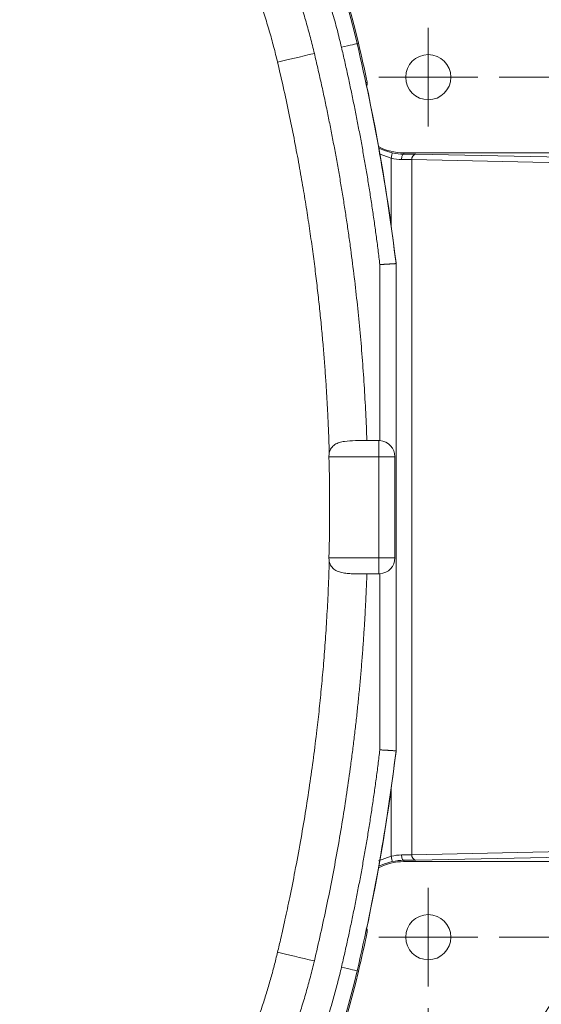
# Model space of a CAD drawing. Header units: millimetres. Extents: x 0 to 420, y 0 to 297.
# Tile 25 of 106: x 125 to 150, y 52 to 97. Entities that reach past the tile are written whole.
import ezdxf

# ---------------------------------------------------------------- set-up
doc = ezdxf.new("R2010")
doc.units = ezdxf.units.MM
doc.styles.add('SLDTEXTSTYLE0', font='TXT', dxfattribs={"width": 0.75})
doc.dimstyles.new('SLDDIMSTYLE1', dxfattribs={"dimtxt": 3.5, "dimasz": 3.302, "dimexe": 0, "dimexo": 0.0625, "dimgap": 0.875, "dimtad": 2, "dimdec": 6, "dimlfac": 2, "dimrnd": 1e-09, "dimzin": 12, "dimdsep": 46, "dimtxsty": 'SLDTEXTSTYLE0', "dimsah": 1, "dimcen": 0.09, "dimadec": 0, "dimazin": 3, "dimtfac": 1, "dimtofl": 0, "dimtmove": 0, "dimatfit": 3, "dimfxl": 1, "dimfrac": 2, "dimtolj": 1, "dimtzin": 12, "dimarcsym": 0})

# ---------------------------------------------------------------- blocks, each defined once
blk = doc.blocks.new('_D_5')
at = {"color": 7, "linetype": 'Continuous', "lineweight": 0}
for p, q in [((147.673, 94.755), (201.563, 94.755)), ((200.563, 94.755), (200.563, 54.755)), ((147.673, 54.755), (201.563, 54.755))]:
    blk.add_line(p, q, dxfattribs=at)
for points in [[(200.563, 94.755), (200.055, 91.453), (201.071, 91.453)], [(200.563, 54.755), (201.071, 58.057), (200.055, 58.057)]]:
    blk.add_solid(points, dxfattribs=at)
at = {"color": 7, "linetype": 'Continuous', "lineweight": 0, "insert": (196.051, 72.169), "char_height": 3.5, "attachment_point": 1, "rotation": 90, "style": 'SLDTEXTSTYLE0'}
blk.add_mtext('80', dxfattribs=at)
blk = doc.blocks.new('_D_6')
at = {"color": 7, "linetype": 'Continuous', "lineweight": 0}
for p, q in [((166.356, 59.755), (166.356, 32.18)), ((144.373, 51.455), (144.373, 32.18)), ((144.373, 33.18), (166.356, 33.18))]:
    blk.add_line(p, q, dxfattribs=at)
for points in [[(144.373, 33.18), (147.675, 32.672), (147.675, 33.688)], [(166.356, 33.18), (163.054, 33.688), (163.054, 32.672)]]:
    blk.add_solid(points, dxfattribs=at)
at = {"color": 7, "linetype": 'Continuous', "lineweight": 0, "insert": (153.976, 37.692), "char_height": 3.5, "attachment_point": 1, "style": 'SLDTEXTSTYLE0'}
blk.add_mtext('40', dxfattribs=at)
blk = doc.blocks.new('SW_CENTERMARKSYMBOL_8')
at = {"color": 0, "linetype": 'Continuous', "lineweight": 0}
for p, q in [((0, 1.25), (0, 2.3)), ((0, 0), (0, 1.25)), ((-1.25, 0), (-2.3, 0)), ((0, 0), (-1.25, 0)), ((0, 0), (0, -1.25)), ((0, 0), (1.25, 0)), ((1.25, 0), (2.3, 0)), ((0, -1.25), (0, -2.3))]:
    blk.add_line(p, q, dxfattribs=at)
blk = doc.blocks.new('SW_CENTERMARKSYMBOL_9')
at = {"color": 0, "linetype": 'Continuous', "lineweight": 0}
for p, q in [((0, 1.25), (0, 2.3)), ((0, 0), (0, 1.25)), ((-1.25, 0), (-2.3, 0)), ((0, 0), (-1.25, 0)), ((0, 0), (0, -1.25)), ((0, 0), (1.25, 0)), ((1.25, 0), (2.3, 0)), ((0, -1.25), (0, -2.3))]:
    blk.add_line(p, q, dxfattribs=at)

msp = doc.modelspace()

# ---------------------------------------------------------------- linework, layer by layer
at = {"color": 7, "linetype": 'Continuous', "lineweight": 15}
for p, q in [((141.06595371, 96.31869698), (141.1277153, 96.33313621)), ((141.47708792, 94.49916089), (141.53291512, 94.5198437)), ((143.23006797, 91.237252), (143.23006797, 91.17839242)), ((163.51239983, 91.237252), (143.23006797, 91.237252)), ((143.79624877, 91.1710983), (151.43790696, 91.01213271)), ((143.60473905, 90.92113132), (151.24639723, 90.76217318)), ((143.60473905, 90.92113132), (143.60473905, 58.58827883)), ((142.87302498, 86.08627821), (142.87302498, 86.12206334)), ((142.12302346, 77.85303647), (142.12302346, 86.04021872)), ((142.87302498, 63.4231394), (142.87302498, 86.08627821)), ((141.51901234, 77.8547054), (142.07302261, 77.8547054)), ((142.07302261, 77.1047076), (142.07302261, 77.8547054)), ((139.75578774, 77.1047076), (142.07302261, 77.1047076)), ((142.07302261, 77.1047076), (142.07302261, 72.40471)), ((142.82302413, 77.1047076), (142.07302261, 77.1047076)), ((142.82302413, 72.40471), (142.82302413, 77.1047076)), ((142.07302261, 72.40471), (139.75578774, 72.40471)), ((142.07302261, 72.40471), (142.82302413, 72.40471)), ((142.07302261, 71.65470475), (142.07302261, 72.40471)), ((142.07302261, 71.65470475), (141.51901234, 71.65470475)), ((142.12302346, 71.65637368), (142.12302346, 63.46919889)), ((142.87302498, 63.38735426), (142.87302498, 63.4231394)), ((151.24639723, 58.74724442), (143.60473905, 58.58827883)), ((143.23006797, 58.2721656), (143.23006797, 58.33102519)), ((143.23006797, 58.2721656), (163.51239983, 58.2721656)), ((143.79624877, 58.33831931), (151.43790696, 58.49728489)), ((141.53291512, 54.98956645), (141.47708792, 55.01025671)), ((141.06595371, 53.19071317), (141.1277153, 53.17627395))]:
    msp.add_line(p, q, dxfattribs=at)
at = {"color": 8, "linetype": 'Continuous', "lineweight": 15}
for p, q in [((142.08204899, 91.19775647), (142.64718298, 90.99129344)), ((142.64718298, 87.85609657), (142.64718298, 90.99129344)), ((142.64718298, 58.51812417), (142.64718298, 61.65332103)), ((142.64718298, 58.51812417), (142.06169028, 58.30422545))]:
    msp.add_line(p, q, dxfattribs=at)
at = {"color": 7, "linetype": 'Continuous', "lineweight": 15, "flags": 128}
for points in [[(140.33575583, 96.14799673), (140.47666866, 96.18093575), (140.61228413, 96.21263797), (140.73750976, 96.24191875), (140.84763679, 96.2676605), (140.9385227, 96.28890956), (141.00675884, 96.30486125), (141.04977105, 96.31491209), (141.06595371, 96.31869698)], [(139.07473389, 95.85979337), (138.83796934, 95.80352659), (138.60345486, 95.74780369), (138.37341819, 95.69313878), (138.15004233, 95.64006085), (137.93544698, 95.58906907), (137.7316736, 95.54064775), (137.54065562, 95.49525136), (137.36421097, 95.45332695)], [(142.64718298, 90.99129344), (142.65714068, 91.03848541), (142.66672212, 91.0839116), (142.67556969, 91.12585837), (142.6833481, 91.1627462), (142.6897705, 91.19318927), (142.69459102, 91.2160402), (142.69763086, 91.23044962), (142.69877452, 91.23587364)], [(143.13291985, 90.92842544), (143.13505072, 90.9767052), (143.14075786, 91.02316702), (143.14982895, 91.06606001), (143.16192124, 91.10377485), (143.17657653, 91.13488102), (143.1932472, 91.15822369), (143.21130369, 91.17290879), (143.23006797, 91.17839242)], [(142.87300635, 86.12251783), (142.87300635, 86.12253273), (142.87300262, 86.12254763), (142.87300262, 86.12256253), (142.8729989, 86.12257743), (142.8729989, 86.12259233), (142.87299517, 86.12260724), (142.87299517, 86.12262214), (142.87299145, 86.12263704)], [(142.64718298, 58.51812417), (142.65714068, 58.47092474), (142.66672212, 58.42549855), (142.67556969, 58.38355923), (142.6833481, 58.34667141), (142.6897705, 58.31622833), (142.69459102, 58.29336995), (142.69763086, 58.27896798), (142.69877452, 58.27354396)], [(143.13291985, 58.58098472), (143.13505072, 58.5327124), (143.14075786, 58.48625058), (143.14982895, 58.44335759), (143.16192124, 58.40564275), (143.17657653, 58.37452913), (143.1932472, 58.35119391), (143.21130369, 58.33650882), (143.23006797, 58.33102519)], [(139.07473389, 53.64962423), (138.83796934, 53.70589102), (138.60345486, 53.76160646), (138.37341819, 53.81627882), (138.15004233, 53.86935676), (137.93544698, 53.92034853), (137.7316736, 53.9687773), (137.54065562, 54.01416624), (137.36421097, 54.05608321)], [(140.33575583, 53.36142087), (140.47666866, 53.32847441), (140.61228413, 53.29677964), (140.73750976, 53.26749886), (140.84763679, 53.24174965), (140.9385227, 53.22050059), (141.00675884, 53.20455635), (141.04977105, 53.19449807), (141.06595371, 53.19071317)]]:
    msp.add_lwpolyline(points, dxfattribs=at)
at = {"color": 8, "linetype": 'Continuous', "lineweight": 15, "flags": 128}
for points in [[(142.69877452, 91.23587364), (142.33909402, 91.33954847), (142.07392413, 91.45467484)], [(142.07392413, 58.05474276), (142.33909402, 58.16986168), (142.69877452, 58.27354396)]]:
    msp.add_lwpolyline(points, dxfattribs=at)
at = {"color": 7, "linetype": 'Continuous', "lineweight": 15}
for centre in [(144.37302399, 94.75470755), (144.37302399, 54.75470755)]:
    msp.add_circle(centre, 1.05, dxfattribs=at)
for centre, radius, start, end in [((108.27022906, 88.65191262), 33.67995127, 13.157959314, 76.842040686), ((108.27022906, 88.65191262), 33.74337819, 13.157959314, 76.842040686), ((48.82302399, 74.75470755), 94.72995127, 6.8695691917, 13.157959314), ((48.82302399, 74.75470755), 94.79337819, 12.0349077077, 13.157959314), ((48.82302399, 74.75470755), 94.73446735, 6.8916279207, 12.0297118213), ((141.28844669, 94.4677277), 0.25, 0, 12.034907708), ((143.23006822, 93.75470755), 2.51745506, 242.337318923, 270), ((143.83336763, 90.94431492), 0.22980102, 99.295487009, 185.790167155), ((142.07302399, 77.10470755), 0.75, 0, 86.177446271), ((142.07302399, 72.40470755), 0.75, 273.822553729, 0), ((48.82302399, 74.75470755), 94.72995127, 346.842040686, 353.1304308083), ((48.82302399, 74.75470755), 94.73446735, 347.9702881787, 353.1083720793), ((143.23006822, 55.75470755), 2.51745506, 90, 117.662681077), ((143.83336216, 58.5650978), 0.22979532, 174.210333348, 260.705661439), ((48.82302399, 74.75470755), 94.79337819, 346.842040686, 347.9650922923), ((141.28844669, 55.04168739), 0.25, 347.965092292, 0), ((108.27022906, 60.85750247), 33.67995127, 283.157959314, 346.842040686), ((108.27022906, 60.85750247), 33.74337819, 283.157959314, 346.842040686)]:
    msp.add_arc(centre, radius, start, end, dxfattribs=at)
for points, knots in [([(140.33575497, 96.14799572), (140.30325643, 96.28473942), (140.23828022, 96.55813907), (140.13421214, 96.96650886), (140.02535555, 97.37341082), (139.91123431, 97.7787336), (139.7919759, 98.18250699), (139.66754623, 98.58472291), (139.5379543, 98.98538369), (139.40319826, 99.3844879), (139.26327661, 99.78203879), (138.9231067, 100.71051313), (138.33138471, 102.1511856), (137.3986903, 104.06040428), (136.34522336, 105.90585271), (135.43563983, 107.28385646), (134.7463774, 108.23682997), (134.32284588, 108.79683587), (133.88770594, 109.3474811), (133.44068611, 109.88852689), (132.98278694, 110.42088966), (132.66797326, 110.76750723), (132.51049312, 110.94089671)], [0, 0, 0, 0, 0.0249216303, 0.0498272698, 0.0747209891, 0.0996068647, 0.1244889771, 0.1493714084, 0.1742582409, 0.1991535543, 0.2240614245, 0.2489859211, 0.3744857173, 0.5000014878, 0.6255012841, 0.7510170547, 0.7925434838, 0.8340330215, 0.8755045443, 0.9169769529, 0.9584691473, 1, 1, 1, 1]), ([(132.28590425, 109.20272831), (132.36766255, 109.10660936), (132.53110892, 108.91445404), (132.77183606, 108.6226767), (133.00915831, 108.32848102), (133.2427667, 108.03160242), (133.47274394, 107.73211174), (133.69906779, 107.42999005), (133.92174448, 107.12524241), (134.14077123, 106.81786761), (134.35615282, 106.50786552), (134.85077147, 105.77750747), (135.58713101, 104.60259251), (136.49359224, 102.94446427), (137.29953657, 101.23682126), (137.86203679, 99.83510629), (138.23977831, 98.7676456), (138.47476342, 98.04981774), (138.69247529, 97.32584274), (138.89448144, 96.59608406), (139.01460787, 96.10539199), (139.07473339, 95.85979145)], [0, 0, 0, 0, 0.0250512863, 0.0500810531, 0.0750928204, 0.1000901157, 0.1250764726, 0.1500554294, 0.1750305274, 0.2000053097, 0.2249833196, 0.2499680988, 0.3751213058, 0.5000749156, 0.6249146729, 0.7497794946, 0.7997284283, 0.849696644, 0.8997124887, 0.9498042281, 1, 1, 1, 1]), ([(137.3642111, 95.45332632), (137.33521544, 95.5739489), (137.27705337, 95.8159044), (137.18381957, 96.17847718), (137.08580774, 96.54202295), (136.98254878, 96.90634217), (136.87409905, 97.27136111), (136.76037403, 97.63697359), (136.64132849, 98.00308352), (136.51690776, 98.36959342), (136.3870609, 98.73640751), (136.25173852, 99.10342686), (136.11090022, 99.4705351), (135.96452389, 99.83759838), (135.81259415, 100.20446588), (135.65509757, 100.5709851), (135.49202122, 100.93700529), (135.32335266, 101.30237742), (135.14907993, 101.66695424), (134.96919164, 102.03059021), (134.7836767, 102.39314146), (134.59252653, 102.75446356), (134.39574021, 103.11439541), (134.19336578, 103.47277567), (133.98546425, 103.82942779), (133.77209806, 104.18417193), (133.55332948, 104.53683063), (133.32922039, 104.88722859), (133.09983219, 105.23519265), (132.86522623, 105.58055213), (132.62546222, 105.92313748), (132.38060448, 106.26278473), (132.13070503, 106.59931052), (131.87590165, 106.93257965), (131.61623249, 107.26235239), (131.3522464, 107.58881448), (131.17243862, 107.80332344), (131.08253841, 107.91057354)], [0, 0, 0, 0, 0.0264323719, 0.0530203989, 0.0797620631, 0.106655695, 0.1336998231, 0.1608931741, 0.1882346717, 0.2157234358, 0.2433587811, 0.2711402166, 0.2990665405, 0.3271333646, 0.3553357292, 0.3836689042, 0.4121283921, 0.4407099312, 0.4694094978, 0.4982233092, 0.5271478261, 0.5561797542, 0.5853154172, 0.614547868, 0.643869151, 0.6732715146, 0.7027474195, 0.7322895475, 0.7618908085, 0.7915443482, 0.8212435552, 0.8509820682, 0.8807536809, 0.9105505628, 0.9403633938, 0.9701829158, 1, 1, 1, 1]), ([(139.07473339, 95.85979145), (139.12854054, 95.63116701), (139.23610015, 95.17415049), (139.39085793, 94.48745662), (139.54068623, 93.80036781), (139.68512026, 93.11277361), (139.82428439, 92.42470359), (139.95814532, 91.73614982), (140.08671197, 91.04711445), (140.20998195, 90.35759691), (140.32795588, 89.66759736), (140.44063363, 88.97711574), (140.54801512, 88.28615218), (140.65010075, 87.59470627), (140.77482566, 86.703064), (140.91547627, 85.61100911), (141.06330789, 84.31822453), (141.1924253, 83.02548783), (141.3029517, 81.73280511), (141.39442994, 80.44016016), (141.46856271, 79.14761259), (141.50219996, 78.28556806), (141.51901227, 77.85470755)], [0, 0, 0, 0, 0.03871479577, 0.07739024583, 0.1160285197, 0.15463179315, 0.19320224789, 0.23174207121, 0.2702534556, 0.30873859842, 0.34719970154, 0.38563897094, 0.42405861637, 0.46246085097, 0.50084789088, 0.5724623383, 0.64395010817, 0.71532574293, 0.78660385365, 0.85779911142, 0.92892623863, 1, 1, 1, 1]), ([(142.12302399, 86.04021641), (142.09512108, 86.26690529), (142.03932488, 86.72020489), (141.94937561, 87.39925438), (141.85486699, 88.07747789), (141.75534917, 88.754821), (141.65094262, 89.43129829), (141.54161509, 90.10690583), (141.42737519, 90.78164467), (141.30822075, 91.45551455), (141.18415179, 92.12851541), (141.05517042, 92.80064774), (140.92126821, 93.47190956), (140.78247679, 94.14230827), (140.638678, 94.81181624), (140.49031307, 95.48053661), (140.38728026, 95.92548377), (140.33575497, 96.14799572)], [0, 0, 0, 0, 0.0667203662, 0.1334177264, 0.2000956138, 0.2667575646, 0.3334071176, 0.4000478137, 0.4666831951, 0.5333168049, 0.5999521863, 0.6665928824, 0.7332424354, 0.7999043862, 0.8665822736, 0.9332796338, 1, 1, 1, 1]), ([(139.76925537, 77.26804113), (139.76246564, 77.48846329), (139.74868044, 77.9359867), (139.72105976, 78.6172066), (139.68746526, 79.31871024), (139.64696556, 80.04097881), (139.59919979, 80.78457953), (139.54346703, 81.55012715), (139.47910908, 82.33832407), (139.40541655, 83.15000936), (139.32165131, 83.98617466), (139.22704038, 84.84801961), (139.12072854, 85.73711974), (139.00144241, 86.65546116), (138.86780443, 87.60548034), (138.71832227, 88.58995995), (138.55136397, 89.61207082), (138.36513666, 90.67592185), (138.15693435, 91.7868425), (137.92294637, 92.95190863), (137.66025963, 94.18103916), (137.46493448, 95.02046125), (137.3642111, 95.45332632)], [0, 0, 0, 0, 0.0360034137, 0.0730977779, 0.1113068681, 0.1506624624, 0.1912004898, 0.2329572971, 0.275976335, 0.3203094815, 0.3660176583, 0.4131714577, 0.4618589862, 0.512205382, 0.5643583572, 0.6184848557, 0.6747722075, 0.7334380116, 0.7948082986, 0.8592957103, 0.9274429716, 1, 1, 1, 1]), ([(141.50768745, 94.34776509), (141.51598332, 94.36554441), (141.52891958, 94.39326879), (141.53839266, 94.44242904), (141.53958748, 94.48245728), (141.53454347, 94.51071976), (141.53291512, 94.5198437)], [0, 0, 0, 0, 0.3301469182, 0.5148181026, 0.8433693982, 1, 1, 1, 1]), ([(143.23006822, 91.17838969), (143.25717807, 91.17818064), (143.31131322, 91.17776319), (143.3896071, 91.17703231), (143.46549013, 91.1762273), (143.56266486, 91.1750474), (143.67750442, 91.17340244), (143.75665789, 91.17186409), (143.79625031, 91.17109461)], [0, 0, 0, 0, 0.1251707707, 0.2499511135, 0.3747809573, 0.5000997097, 0.7499508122, 1, 1, 1, 1]), ([(142.12302399, 86.04021641), (142.14376341, 86.0414702), (142.18441258, 86.04392762), (142.24373692, 86.04754646), (142.29986717, 86.05097302), (142.35259092, 86.0541859), (142.40177609, 86.05716889), (142.44736076, 86.0599154), (142.48934353, 86.06242576), (142.52777398, 86.06470656), (142.56274379, 86.06676915), (142.59437753, 86.06862962), (142.62282731, 86.07030446), (142.66991328, 86.07311284), (142.7302047, 86.07677016), (142.79295986, 86.0805648), (142.83774186, 86.08325405), (142.86611402, 86.08492322), (142.87066156, 86.08518503), (142.87290976, 86.08531447)], [0, 0, 0, 0, 0.053471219, 0.1048033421, 0.1539962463, 0.2010498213, 0.2459639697, 0.2887386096, 0.3293736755, 0.3678691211, 0.4042249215, 0.4384410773, 0.470517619, 0.5004546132, 0.6047370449, 0.7068263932, 0.8067288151, 0.904450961, 1, 1, 1, 1]), ([(141.51901227, 77.85470755), (141.33750026, 77.85470755), (141.15897326, 77.8554471), (140.80783495, 77.84947599), (140.63432241, 77.84276846), (140.39136272, 77.80649772), (140.31217882, 77.7897142), (140.16279307, 77.74119389), (140.09299518, 77.70982177), (139.96502702, 77.62354716), (139.90918937, 77.56998474), (139.81904146, 77.43535401), (139.78637497, 77.35604686), (139.76925592, 77.26804108)], [0, 0, 0, 0, 0.25, 0.25, 0.5, 0.5, 0.625, 0.625, 0.75, 0.75, 0.875, 0.875, 1, 1, 1, 1]), ([(139.75578878, 72.40470755), (139.77658438, 73.17796245), (139.78723755, 73.95977352), (139.78723755, 74.75470755), (139.78723755, 75.54964157), (139.77658438, 76.33145264), (139.75578878, 77.10470755)], [0.990977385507, 0.990977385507, 0.990977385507, 0.990977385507, 1, 1, 1, 1.009022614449, 1.009022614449, 1.009022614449, 1.009022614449]), ([(137.36421111, 54.05608877), (137.41507969, 54.27273012), (137.53253777, 54.77296573), (137.72248308, 55.62076237), (137.94382378, 56.65783739), (138.18690669, 57.87252986), (138.50939551, 59.61542828), (138.86482006, 61.80426253), (139.13747743, 63.86700382), (139.3086342, 65.39491393), (139.41262736, 66.42739174), (139.50790501, 67.50122245), (139.59317561, 68.61840595), (139.66662735, 69.7815554), (139.72834443, 70.9941586), (139.75542505, 71.81974141), (139.76925537, 72.24137396)], [0, 0, 0, 0, 0.0363313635, 0.0838909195, 0.1418424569, 0.2094575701, 0.2861306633, 0.4312142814, 0.5714388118, 0.6257782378, 0.6822225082, 0.7408532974, 0.801779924, 0.8651426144, 0.9311271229, 1, 1, 1, 1]), ([(139.76925594, 72.24137401), (139.77783011, 72.1972959), (139.7901479, 72.15586113), (139.82184419, 72.07763367), (139.84152421, 72.04052459), (139.90875945, 71.93999308), (139.96567534, 71.88543721), (140.09227233, 71.80007464), (140.16322268, 71.76805004), (140.31254562, 71.71961378), (140.39062907, 71.70305363), (140.55278269, 71.67879306), (140.6373569, 71.67115559), (140.80805008, 71.66103178), (140.89451091, 71.65847711), (141.15706197, 71.65397691), (141.33748482, 71.65470755), (141.51901227, 71.65470755)], [0, 0, 0, 0, 0.0625, 0.0625, 0.125, 0.125, 0.25, 0.25, 0.375, 0.375, 0.5, 0.5, 0.625, 0.625, 0.75, 0.75, 1, 1, 1, 1]), ([(141.51901227, 71.65470755), (141.51039614, 71.42243837), (141.49316077, 70.95781647), (141.46042626, 70.26102614), (141.42264998, 69.56420285), (141.37933759, 68.86736383), (141.33062164, 68.17050446), (141.2764666, 67.47362599), (141.21688199, 66.7767281), (141.15186526, 66.07981088), (141.08141712, 65.38287432), (141.00553732, 64.68591842), (140.92422611, 63.98894326), (140.8374828, 63.2919485), (140.71943196, 62.39924567), (140.56354568, 61.31161156), (140.36143513, 60.03024773), (140.14107525, 58.75053128), (139.90257933, 57.47243692), (139.64552122, 56.19606568), (139.37149614, 54.92103871), (139.173714, 54.07368444), (139.07473337, 53.64962364)], [0, 0, 0, 0, 0.0383122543, 0.0766382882, 0.1149804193, 0.1533409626, 0.1917222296, 0.2301265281, 0.2685561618, 0.3070134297, 0.345500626, 0.3840200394, 0.4225739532, 0.4611646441, 0.4997943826, 0.5710025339, 0.6422705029, 0.7136124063, 0.7850423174, 0.8565742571, 0.9282221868, 1, 1, 1, 1]), ([(140.33575497, 53.36141937), (140.38728026, 53.58393132), (140.49031307, 54.02887848), (140.638678, 54.69759885), (140.78247679, 55.36710682), (140.92126821, 56.03750553), (141.05517042, 56.70876735), (141.18415179, 57.38089969), (141.30822075, 58.05390054), (141.42737519, 58.72777042), (141.54161509, 59.40250926), (141.65094262, 60.0781168), (141.75534917, 60.75459409), (141.85486699, 61.4319372), (141.94937561, 62.11016071), (142.03932488, 62.7892102), (142.09512108, 63.2425098), (142.12302399, 63.46919868)], [0, 0, 0, 0, 0.06672036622, 0.13341772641, 0.20009561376, 0.26675756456, 0.33340711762, 0.40004781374, 0.46668319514, 0.53331680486, 0.59995218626, 0.66659288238, 0.73324243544, 0.79990438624, 0.86658227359, 0.93327963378, 1, 1, 1, 1]), ([(142.12302399, 63.46919868), (142.14388505, 63.46794606), (142.18475544, 63.46549195), (142.24437606, 63.46194825), (142.30072716, 63.45860341), (142.35359542, 63.45546124), (142.40285041, 63.45252079), (142.44843438, 63.44978226), (142.49035184, 63.44724555), (142.52865955, 63.44491072), (142.56345705, 63.44277751), (142.59487713, 63.44084656), (142.62307966, 63.43911553), (142.67001972, 63.43627276), (142.73026936, 63.43268937), (142.79303869, 63.42894631), (142.83779574, 63.42625996), (142.86612679, 63.42452474), (142.87066619, 63.42424091), (142.87290976, 63.42410063)], [0, 0, 0, 0, 0.0537833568, 0.1053708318, 0.1547623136, 0.2019577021, 0.2469569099, 0.2897598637, 0.3303665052, 0.368776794, 0.4049907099, 0.4390082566, 0.4708294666, 0.5004544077, 0.6048368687, 0.706976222, 0.8068786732, 0.9045508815, 1, 1, 1, 1]), ([(141.53291512, 54.98956645), (141.5345666, 54.99870029), (141.53706429, 55.01251431), (141.5389869, 55.04116153), (141.53768882, 55.07173792), (141.52833279, 55.11602257), (141.51414396, 55.15638692), (141.4943418, 55.18027771), (141.48716483, 55.18893654)], [0, 0, 0, 0, 0.1314212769, 0.1987616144, 0.40704987, 0.5619767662, 0.8412457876, 1, 1, 1, 1]), ([(131.08253844, 41.59884153), (131.16124675, 41.69264418), (131.31867162, 41.88025934), (131.55043742, 42.16529295), (131.7789258, 42.45289106), (132.00372919, 42.74321212), (132.22483481, 43.03608045), (132.44212377, 43.33141788), (132.65554682, 43.62910382), (132.86506188, 43.92902535), (133.07062845, 44.23107073), (133.27220587, 44.53512701), (133.46975325, 44.84107999), (133.66322946, 45.14881414), (133.85259317, 45.45821267), (134.03780279, 45.76915751), (134.21881655, 46.08152925), (134.39559239, 46.39520723), (134.56808945, 46.71007173), (134.73627237, 47.0260141), (134.9001389, 47.34292569), (135.05969467, 47.66070902), (135.21494682, 47.97926826), (135.36590282, 48.29850656), (135.51257043, 48.61832606), (135.6549577, 48.93862787), (135.79307295, 49.25931211), (135.92692484, 49.58027784), (136.05652226, 49.90142313), (136.18187464, 50.22264509), (136.30299345, 50.54384653), (136.41989841, 50.86494276), (136.53262017, 51.18586142), (136.64119235, 51.50653834), (136.74564969, 51.82690917), (136.84602681, 52.14690913), (136.94236104, 52.46647228), (137.03468238, 52.78553395), (137.12305053, 53.10402195), (137.20741773, 53.42188903), (137.28813677, 53.73899197), (137.33889657, 53.95057147), (137.36421111, 54.05608877)], [0, 0, 0, 0, 0.0260895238, 0.0521817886, 0.0782706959, 0.1043500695, 0.130413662, 0.1564553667, 0.1824705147, 0.2084549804, 0.2344044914, 0.2603146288, 0.2861808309, 0.3119983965, 0.3377624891, 0.3634681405, 0.3891102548, 0.4146836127, 0.4401828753, 0.4656031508, 0.4909417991, 0.516196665, 0.5413654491, 0.5664457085, 0.5914348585, 0.6163301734, 0.6411287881, 0.6658276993, 0.6904237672, 0.7149137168, 0.7392941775, 0.7635630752, 0.7877200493, 0.8117647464, 0.8356966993, 0.8595153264, 0.8832199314, 0.9068097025, 0.9302837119, 0.9536409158, 0.9768801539, 1, 1, 1, 1]), ([(139.07473337, 53.64962364), (139.04505735, 53.52659881), (138.98573933, 53.28069022), (138.89129991, 52.91338512), (138.79293006, 52.54751565), (138.69023473, 52.18317569), (138.58331962, 51.82034013), (138.47215642, 51.45901579), (138.3567528, 51.09920064), (138.23710645, 50.74089609), (138.11321892, 50.38409869), (137.81465908, 49.55627109), (137.299437, 48.27244759), (136.49419108, 46.56617963), (135.58825739, 44.9087817), (134.78529962, 43.62732027), (134.14394467, 42.69214097), (133.70193606, 42.07940455), (133.24503012, 41.47738604), (132.77444591, 40.88502889), (132.44883263, 40.49956364), (132.28590421, 40.30668686)], [0, 0, 0, 0, 0.0251239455, 0.050219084, 0.0752889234, 0.1003369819, 0.1253667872, 0.1503818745, 0.1753857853, 0.2003820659, 0.2253742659, 0.2503659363, 0.3750885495, 0.4998224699, 0.6247209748, 0.7498555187, 0.7998480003, 0.8498302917, 0.8998308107, 0.9498779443, 1, 1, 1, 1]), ([(132.51049312, 38.56851838), (132.60524563, 38.67233049), (132.79468987, 38.87988809), (133.07371036, 39.19571022), (133.34882293, 39.51466482), (133.61966758, 39.83708285), (133.88634069, 40.16287569), (134.14881639, 40.49206696), (134.40710168, 40.82465055), (134.66119431, 41.16062717), (134.91109615, 41.49999991), (135.48720644, 42.30366469), (136.34517664, 43.60349516), (137.39860397, 45.44884761), (138.33135543, 47.35815304), (138.95865637, 48.88548079), (139.35858112, 49.99151036), (139.58318697, 50.65674549), (139.7935226, 51.32630941), (139.98923788, 52.00029221), (140.17165338, 52.67838243), (140.28103746, 53.13366972), (140.33575497, 53.36141937)], [0, 0, 0, 0, 0.0249216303, 0.0498272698, 0.0747209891, 0.0996068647, 0.1244889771, 0.1493714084, 0.1742582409, 0.1991535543, 0.2240614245, 0.2489859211, 0.3744857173, 0.5000014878, 0.6255012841, 0.7510170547, 0.7925434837, 0.8340330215, 0.8755045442, 0.9169769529, 0.9584691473, 1, 1, 1, 1])]:
    msp.add_open_spline(points, degree=3, knots=knots, dxfattribs=at)
for points in [[(143.23006822, 91.17838969), (143.06069382, 91.1797575), (142.88053616, 91.19753123), (142.6987727, 91.2358704)], [(142.64718364, 90.99129008), (142.81338635, 90.94922174), (142.97806093, 90.92979575), (143.13292079, 90.92842777)], [(143.13292079, 90.92842777), (143.3149403, 90.92681987), (143.47776011, 90.92430241), (143.6047392, 90.92113269)], [(142.87302399, 86.08627644), (142.87302399, 86.08564472), (142.87298611, 86.08531905), (142.87290976, 86.08531447)], [(142.07302399, 77.85470755), (142.08136428, 77.85463802), (142.09804487, 77.85449898), (142.11469762, 77.85352568), (142.12302399, 77.85303902)], [(139.76925538, 77.26804118), (139.75888595, 77.21473116), (139.75429352, 77.16030679), (139.75578878, 77.10470755)], [(139.76925538, 72.24137391), (139.75888595, 72.29468393), (139.75429352, 72.3491083), (139.75578878, 72.40470755)], [(142.12302399, 71.65637607), (142.11469762, 71.65588942), (142.09804487, 71.65491611), (142.08136428, 71.65477707), (142.07302399, 71.65470755)], [(142.87302399, 63.42313865), (142.87302399, 63.42377037), (142.87298611, 63.42409604), (142.87290976, 63.42410063)], [(143.13292079, 58.58098732), (142.97641598, 58.57960481), (142.81164596, 58.55975283), (142.64718364, 58.51812501)], [(142.6987727, 58.27354469), (142.87862447, 58.31148063), (143.05890211, 58.32964313), (143.23006822, 58.3310254)], [(143.6047392, 58.5882824), (143.47776011, 58.58511268), (143.3149403, 58.58259522), (143.13292079, 58.58098732)], [(143.23006822, 58.3310254), (143.44849163, 58.33263329), (143.64387541, 58.33515075), (143.79625031, 58.33832048)]]:
    msp.add_open_spline(points, degree=3, dxfattribs=at)
at = {"color": 8, "linetype": 'Continuous', "lineweight": 15}
msp.add_open_spline([(119.93070546, 29.20891846), (119.9414016, 29.2118363), (121.31178736, 29.58566934), (123.97125136, 30.6077373), (127.87932215, 32.29799311), (131.65727143, 34.32461381), (135.28552818, 36.62738234), (138.72801928, 39.20068103), (141.95870638, 42.01663196), (144.94702368, 45.05424558), (147.69782186, 48.26906851), (149.31450282, 50.56261805), (150.11879656, 51.70365179)], degree=3, knots=[0, 0, 0, 0, 0.0008669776, 0.1110769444, 0.2221478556, 0.3338321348, 0.4458764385, 0.5579164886, 0.6695985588, 0.780669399, 0.8908837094, 1, 1, 1, 1], dxfattribs=at)

# ---------------------------------------------------------------- block references
at = {"color": 7, "linetype": 'Continuous', "lineweight": 0}
for name, p in [('SW_CENTERMARKSYMBOL_8', (144.37302399, 94.75470755)), ('SW_CENTERMARKSYMBOL_9', (144.37302399, 54.75470755))]:
    msp.add_blockref(name, p, dxfattribs=at)

# ---------------------------------------------------------------- dimensions: what is measured, and where the dimension line sits
dim = msp.add_linear_dim(base=(200.56292365, 54.75470755), p1=(146.67302399, 94.75470755), p2=(146.67302399, 54.75470755), angle=90, dimstyle='SLDDIMSTYLE1', dxfattribs=at)
dim.commit()
dim.dimension.update_dxf_attribs({"geometry": '_D_5', "text_midpoint": (200.56292365, 74.75470755), "dimtype": 160})
dim = msp.add_linear_dim(base=(166.35556892, 33.18004791), p1=(144.37302399, 52.45470755), p2=(166.35556892, 60.75470755), dimstyle='SLDDIMSTYLE1', dxfattribs=at)
dim.commit()
dim.dimension.update_dxf_attribs({"geometry": '_D_6', "text_midpoint": (156.5625505, 33.18004791), "dimtype": 160})

doc.saveas('drawing.dxf')
